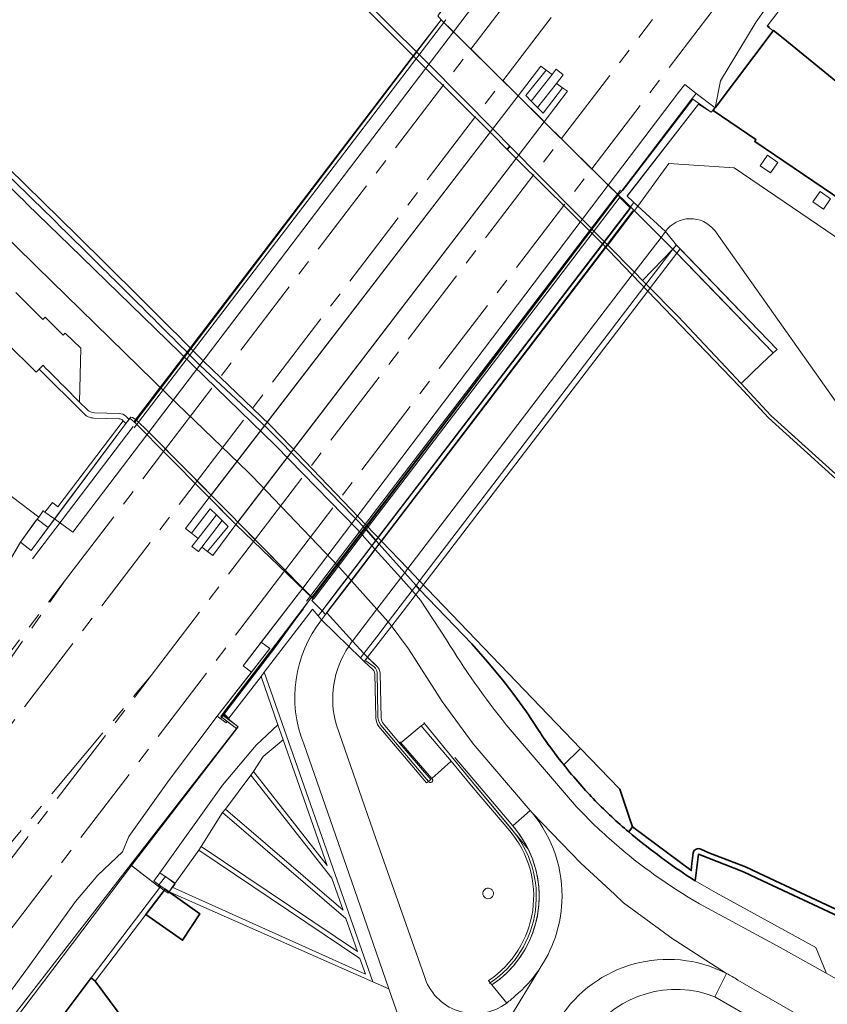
# Model space of a CAD drawing. Extents: x 150256 to 156914, y 461459 to 469481.
# Tile 213 of 256: x 154776 to 154852, y 463409 to 463502. Entities that reach past the tile are written whole.
import ezdxf

# ---------------------------------------------------------------- set-up
doc = ezdxf.new("R2010")
doc.units = 0
doc.header["$LTSCALE"] = 0.75
doc.linetypes.add('AM-AS', pattern=[16, 10, -2, 2, -2])
for name, color, linetype, lineweight in [('B-RO-AM-AS_SPOOR-G', 251, 'AM-AS', 18), ('B-RO-GK-KADEMUUR-G', 251, 'CONTINUOUS', 35), ('B-RO-GK-KADEMUUR-GV', 251, 'CONTINUOUS', 35), ('B-RO-GR-BEPLANTING_CULTUUR_BODEMBEDEKKER-GV', 251, 'CONTINUOUS', 18), ('B-RO-GR-GROENVOORZIENING-GV', 251, 'CONTINUOUS', 18), ('B-RO-GR-HAAG-GV', 251, 'CONTINUOUS', 13), ('B-RO-IE-TERREINAFSCHEIDING_KUNSTMATIG_HEKWERK-G', 251, 'IE-TERREINAFSCHEIDING-KUNSTMATIG', 18), ('B-RO-IE-TERREINAFSCHEIDING_KUNSTMATIG_MUUR-G', 251, 'IE-TERREINAFSCHEIDING-KUNSTMATIG-DICHT', 18), ('B-RO-IE-TERREINAFSCHEIDING_KUNSTMATIG_MUUR-GV', 251, 'CONTINUOUS', 18), ('B-RO-KW-KUNSTWERK-GV', 251, 'CONTINUOUS', 18), ('B-RO-KW-KUNSTWERK_DEK-GV', 6, 'CONTINUOUS', 18), ('B-RO-KW-KUNSTWERK_GELUIDSWERING_SCHERM-G', 251, 'CONTINUOUS', 18), ('B-RO-KW-KUNSTWERK_LANDHOOFD-GV', 251, 'CONTINUOUS', 18), ('B-RO-OG-BEBOUWING-GV', 6, 'CONTINUOUS', 35), ('B-RO-OG-TERREIN_CULTUURSCHEIDING-GV', 251, 'CONTINUOUS', 18), ('B-RO-OG-WATER-GV', 251, 'CONTINUOUS', 18), ('B-RO-VH-VERHARDING_GESLOTEN-GV', 251, 'CONTINUOUS', 18), ('B-RO-VH-VERHARDING_HALFVERHARDING-GV', 251, 'CONTINUOUS', 18), ('B-RO-VH-VERHARDING_OPEN-GV', 251, 'CONTINUOUS', 18), ('B-RO-VH-VERHARDING_SIERBESTRATING-GV', 251, 'CONTINUOUS', 18), ('B-RO-VH-VERHARDING_STRAATBAKSTEEN-GV', 251, 'CONTINUOUS', 18)]:
    doc.layers.add(name, color=color, linetype=linetype, lineweight=lineweight)
doc.linetypes.add('IE-TERREINAFSCHEIDING-KUNSTMATIG', pattern='A,4,[82,NLCS.SHX,S=0.75,R=90,X=0,Y=0],4,-2', length=10)
doc.linetypes.add('IE-TERREINAFSCHEIDING-KUNSTMATIG-DICHT', pattern='A,8,-1,[82,NLCS.SHX,S=0.75,R=90,X=0,Y=0],-1', length=10)

msp = doc.modelspace()

# ---------------------------------------------------------------- linework, layer by layer
at = {"layer": 'B-RO-AM-AS_SPOOR-G'}
for points in [[(154818.778, 463498.972), (154908.779, 463616.918), (154928.131, 463642.427), (154947.209, 463667.774), (155037.182, 463789.038)], [(154821.795, 463495.987), (154935.292, 463644.638), (154982.677, 463707.424), (155039.665, 463783.824)], [(154830.178, 463487.696), (154865.89, 463534.466)], [(154827.311, 463490.531), (154835.875, 463501.748)], [(154789.843, 463461.052), (154818.778, 463498.972)], [(154792.821, 463458.04), (154821.795, 463495.987)], [(154798.322, 463452.565), (154827.311, 463490.531)], [(154801.228, 463449.781), (154830.178, 463487.696)], [(154780.605, 463448.946), (154789.843, 463461.052)], [(154754.897, 463408.369), (154792.821, 463458.04)], [(154788.694, 463439.956), (154798.322, 463452.565)], [(154760.201, 463396.05), (154801.228, 463449.781)], [(154757.128, 463418.281), (154780.605, 463448.946)], [(154758.559, 463417.323), (154780.605, 463448.946)], [(154763.901, 463410.388), (154788.694, 463439.956)], [(154765.256, 463409.261), (154788.694, 463439.956)]]:
    msp.add_lwpolyline(points, dxfattribs=at)
at = {"layer": 'B-RO-GK-KADEMUUR-G'}
for points in [[(154831.815, 463430.25), (154829.096, 463433.064)], [(154833.675, 463426.681), (154832.812, 463429.218), (154831.815, 463430.25)], [(154834.019, 463425.669), (154833.675, 463426.681)]]:
    msp.add_lwpolyline(points, dxfattribs=at)
at = {"layer": 'B-RO-GK-KADEMUUR-GV'}
for points in [[(154822.445, 463489.836), (154821.038, 463491.264), (154814.741, 463497.659), (154801.817, 463510.539), (154799.884, 463512.366), (154790.705, 463521.041), (154789.29, 463522.475), (154788.813, 463521.985), (154790.359, 463520.701), (154799.488, 463512.089), (154801.486, 463510.205), (154814.181, 463497.514), (154820.756, 463490.98), (154822.197, 463489.518)], [(154835.288, 463476.82), (154834.948, 463477.165), (154834.182, 463477.942), (154831.674, 463480.483), (154822.445, 463489.836), (154822.197, 463489.518), (154823.232, 463488.467), (154830.333, 463481.455), (154831.029, 463480.764), (154835.445, 463476.162), (154844.05, 463467.194), (154846.827, 463464.237), (154855.809, 463456.059), (154858.504, 463456.475), (154858.944, 463456.601), (154858.665, 463456.925), (154855.77, 463456.556), (154847.049, 463464.454), (154844.233, 463467.452), (154842.293, 463469.517), (154838.301, 463473.767)]]:
    msp.add_lwpolyline(points, close=True, dxfattribs=at)
for points in [[(154766.096, 463495.88, -0.003531), (154781.596, 463480.814)], [(154783.912, 463479.235, 0.003798), (154766.447, 463496.249)], [(154781.596, 463480.814, -0.002697), (154793.294, 463469.157)], [(154793.64, 463469.532, 0.00211), (154783.912, 463479.235)], [(154825.329, 463434.533, 0.011519), (154826.334, 463433.092)], [(154826.334, 463433.092, 0.012631), (154827.4, 463431.695)], [(154827.529, 463431.534, 0.011414), (154829.048, 463429.719)], [(154829.048, 463429.719, 0.013571), (154830.496, 463428.142)], [(154830.496, 463428.142, 0.013976), (154832.049, 463426.618)], [(154832.049, 463426.618, 0.013931), (154833.649, 463425.206)], [(154833.649, 463425.206, 0.013393), (154836.354, 463423.062)], [(154840.453, 463423.578, 0.46703), (154839.71, 463423.229)], [(154836.354, 463423.062, 0.013907), (154839.17, 463421.065)]]:
    msp.add_lwpolyline(points, format="xyb", dxfattribs=at)
for points in [[(154793.294, 463469.157), (154799.589, 463463.279), (154800.786, 463462.05), (154802.04, 463460.762), (154808.925, 463453.688), (154809.832, 463452.664), (154810.155, 463452.303), (154812.558, 463449.617), (154813.621, 463448.429), (154813.959, 463448.051), (154818.88, 463442.919), (154820.366, 463441.23), (154821.794, 463439.493), (154822.728, 463438.276), (154824.013, 463436.502), (154824.625, 463435.613), (154825.216, 463434.71), (154825.329, 463434.533)], [(154829.096, 463433.064), (154813.958, 463448.872), (154812.862, 463450.017), (154810.385, 463452.604), (154801.034, 463462.369), (154799.834, 463463.601), (154793.64, 463469.532)], [(154833.649, 463425.206), (154834.019, 463425.669), (154833.675, 463426.681), (154832.812, 463429.218), (154831.815, 463430.25), (154829.096, 463433.064), (154829.04, 463433.009), (154827.529, 463431.534)], [(154827.529, 463431.534), (154829.04, 463433.009), (154829.096, 463433.064)], [(154827.4, 463431.695), (154827.464, 463431.615), (154827.529, 463431.534)], [(154839.71, 463423.229), (154839.609, 463422.228), (154839.577, 463421.909), (154839.541, 463421.556), (154839.506, 463421.582), (154834.019, 463425.669), (154833.649, 463425.206)], [(154858.581, 463415.389), (154846.452, 463421.055), (154844.653, 463421.913), (154841.209, 463423.228), (154840.453, 463423.578)], [(154839.17, 463421.065), (154839.367, 463420.936), (154839.9, 463420.586), (154840.213, 463423.097), (154844.448, 463421.44), (154846.247, 463420.582), (154858.219, 463414.989), (154858.581, 463415.389)]]:
    msp.add_lwpolyline(points, dxfattribs=at)
at = {"layer": 'B-RO-GR-BEPLANTING_CULTUUR_BODEMBEDEKKER-GV'}
msp.add_lwpolyline([(154793.383, 463423.812), (154795.407, 463427.03), (154795.694, 463427.352), (154798.062, 463430.55), (154798.309, 463430.908), (154799.236, 463432.295), (154801.102, 463433.888), (154800.616, 463435.277), (154798.558, 463433.364), (154795.411, 463429.611), (154789.505, 463421.343), (154790.941, 463420.357), (154793.187, 463423.475)], close=True, dxfattribs=at)
at = {"layer": 'B-RO-GR-GROENVOORZIENING-GV'}
msp.add_lwpolyline([(154858.747, 463519.025), (154849.446, 463506.903), (154845.65, 463501.535), (154842.281, 463495.986), (154841.776, 463493.448), (154841.787, 463493.439), (154847.248, 463500.688), (154846.872, 463500.989), (154846.7, 463501.127), (154860.299, 463519.025)], dxfattribs=at)
for points in [[(154846.026, 463487.983), (154847.009, 463487.296), (154847.693, 463488.282), (154846.707, 463488.966)], [(154851, 463484.575), (154851.983, 463483.888), (154852.667, 463484.874), (154851.681, 463485.558)], [(154786.743, 463422.096), (154789.489, 463419.954), (154789.591, 463420.089), (154788.936, 463420.574), (154789.505, 463421.343), (154795.411, 463429.611), (154798.558, 463433.364), (154800.616, 463435.277), (154799.035, 463439.849), (154795.996, 463435.914), (154795.476, 463436.397), (154795.403, 463436.302), (154795.401, 463436.299), (154795.236, 463436.081), (154795.839, 463435.621), (154796.717, 463434.952)], [(154764.18, 463393.01), (154786.734, 463422.084), (154786.743, 463422.096), (154796.717, 463434.952), (154795.839, 463435.621), (154795.741, 463435.495), (154794.913, 463436.115), (154790.397, 463430.135), (154786.594, 463424.778), (154785.996, 463423.324), (154783.669, 463421.112), (154781.573, 463418.639), (154777.228, 463412.621), (154772.392, 463406.062), (154768.203, 463399.831), (154764.607, 463395.503), (154763.539, 463393.5)]]:
    msp.add_lwpolyline(points, close=True, dxfattribs=at)
for points in [[(154820.908, 463419.494, 1.000808), (154819.924, 463419.317)], [(154819.924, 463419.317, 1.000808), (154820.908, 463419.494)]]:
    msp.add_lwpolyline(points, format="xyb", dxfattribs=at)
at = {"layer": 'B-RO-GR-HAAG-GV'}
msp.add_lwpolyline([(154795.476, 463436.397), (154795.403, 463436.302), (154795.401, 463436.299), (154795.236, 463436.081), (154796.717, 463434.952), (154786.743, 463422.096), (154789.489, 463419.954), (154789.591, 463420.089), (154788.936, 463420.574), (154789.505, 463421.343), (154795.411, 463429.611), (154798.558, 463433.364), (154800.616, 463435.277), (154799.035, 463439.849), (154795.996, 463435.914)], close=True, dxfattribs=at)
at = {"layer": 'B-RO-IE-TERREINAFSCHEIDING_KUNSTMATIG_HEKWERK-G'}
for points in [[(154787.087, 463463.285), (154805.497, 463487.402), (154816.445, 463501.734)], [(154833.063, 463485.603), (154839.698, 463494.245), (154841.4, 463493.021)], [(154803.299, 463446.961), (154808.357, 463453.587), (154813.777, 463460.641), (154822.908, 463472.58), (154832.888, 463485.678)], [(154834.039, 463483.743), (154805.179, 463445.856)], [(154777.495, 463450.926), (154786.983, 463463.394)], [(154776.363, 463452.508), (154777.866, 463454.591)], [(154776.363, 463452.508), (154775.109, 463450.337), (154753.507, 463422), (154743.47, 463408.834)], [(154796.717, 463434.952), (154796.844, 463435.121), (154795.371, 463436.234), (154800.416, 463442.888), (154803.447, 463446.836)], [(154803.014, 463446.224), (154795.41, 463436.292), (154796.863, 463435.1), (154786.84, 463422.02)], [(154809.686, 463440.744), (154808.891, 463441.331)], [(154810.025, 463436.238), (154809.97, 463440.235)], [(154786.734, 463422.084), (154796.717, 463434.952)], [(154814.795, 463429.967), (154810.309, 463435.253)], [(154814.406, 463435.425), (154814.344, 463435.5)], [(154819.218, 463429.539), (154814.406, 463435.425)], [(154812.105, 463433.695), (154812.196, 463433.59)], [(154812.196, 463433.59), (154815.103, 463430.234)], [(154814.828, 463429.928), (154814.795, 463429.967)], [(154815.103, 463430.234), (154815.145, 463430.186)], [(154819.26, 463429.521), (154822.573, 463425.524)], [(154786.84, 463422.02), (154695.179, 463300.82)], [(154764.18, 463393.01), (154786.734, 463422.084)], [(154786.84, 463422.02), (154789.489, 463419.954)], [(154789.489, 463419.954), (154789.499, 463419.947)], [(154820.547, 463410.923), (154820.62, 463410.972)]]:
    msp.add_lwpolyline(points, dxfattribs=at)
for points in [[(154809.97, 463440.235, 0.192802), (154809.686, 463440.744)], [(154810.025, 463436.238, 0.186788), (154810.309, 463435.253)], [(154814.828, 463429.928, 1.059221), (154815.145, 463430.186)], [(154820.62, 463410.972, 0.449088), (154822.573, 463425.524)]]:
    msp.add_lwpolyline(points, format="xyb", dxfattribs=at)
at = {"layer": 'B-RO-IE-TERREINAFSCHEIDING_KUNSTMATIG_MUUR-G'}
for points in [[(154824.191, 463513.098), (154822.768, 463511.217), (154822.209, 463510.478), (154822.099, 463510.557), (154822.036, 463510.474), (154821.951, 463510.362), (154821.421, 463509.666), (154815.848, 463502.338), (154815.672, 463502.107), (154815.983, 463501.736)], [(154823.596, 463509.104), (154817.137, 463500.595)], [(154787.153, 463463.772), (154815.983, 463501.736)], [(154817.137, 463500.595), (154788.283, 463462.635)], [(154846.739, 463501.178), (154846.907, 463501.041)], [(154825.389, 463497.358), (154823.239, 463494.56)], [(154825.389, 463497.358), (154825.865, 463497)], [(154825.694, 463492.131), (154827.887, 463494.991)], [(154827.887, 463494.991), (154827.421, 463495.327)], [(154838.448, 463495.017), (154831.728, 463486.162)], [(154794.156, 463456.722), (154823.239, 463494.56)], [(154823.481, 463494.32), (154823.239, 463494.56)], [(154823.481, 463494.32), (154824.15, 463493.658), (154824.755, 463493.06), (154825.192, 463492.627)], [(154841.787, 463493.439), (154840.011, 463494.793), (154839.637, 463494.302), (154839.513, 463494.156), (154832.915, 463485.493), (154832.668, 463485.233), (154832.827, 463484.999), (154833.833, 463483.979)], [(154841.4, 463493.021), (154840.222, 463493.791), (154833.496, 463485.108), (154834.5, 463484.175), (154834.187, 463483.772)], [(154825.694, 463492.131), (154796.661, 463454.157)], [(154825.192, 463492.627), (154825.694, 463492.131)], [(154802.954, 463448.185), (154831.728, 463486.162)], [(154832.668, 463485.233), (154803.88, 463447.239), (154803.793, 463447.322)], [(154833.833, 463483.979), (154804.776, 463446.042), (154803.821, 463447.012)], [(154778.502, 463469.171), (154778.137, 463468.815), (154782.297, 463464.657)], [(154778.502, 463469.171), (154778.741, 463468.912), (154779.032, 463468.63), (154779.341, 463468.323), (154779.617, 463468.039), (154779.886, 463467.772), (154780.18, 463467.471), (154780.477, 463467.184), (154780.761, 463466.897), (154781.075, 463466.574), (154781.336, 463466.305), (154781.628, 463466.021), (154781.935, 463465.713), (154782.641, 463465.006)], [(154783.338, 463464.705), (154785.663, 463464.627)], [(154786.305, 463464.379), (154786.588, 463464.092), (154786.601, 463464.079)], [(154776.363, 463452.508), (154777.37, 463451.707), (154786.68, 463464.184)], [(154783.287, 463464.197), (154785.671, 463464.135)], [(154785.976, 463463.991), (154786.043, 463463.936), (154786.284, 463463.693), (154786.3, 463463.677)], [(154786.68, 463464.184), (154787.153, 463463.772)], [(154781.295, 463453.437), (154788.283, 463462.635)], [(154794.479, 463451.253), (154796.661, 463454.157), (154794.156, 463456.722), (154791.924, 463453.79)], [(154791.924, 463453.79), (154792.469, 463453.368)], [(154794.479, 463451.253), (154793.993, 463451.63)], [(154802.954, 463448.185), (154797.352, 463440.839)], [(154803.793, 463447.322), (154800.424, 463442.687), (154795.196, 463435.846)], [(154803.821, 463447.012), (154804.776, 463446.042), (154805.1, 463445.677)], [(154799.847, 463442.481), (154794.913, 463436.115)], [(154808.723, 463442.016), (154808.401, 463441.59), (154808.746, 463441.263)], [(154820.366, 463441.23), (154818.88, 463442.919)], [(154809.986, 463440.756), (154809.051, 463441.652), (154808.746, 463441.263), (154809.573, 463440.479)], [(154821.794, 463439.493), (154820.366, 463441.23)], [(154799.314, 463440.246), (154809.551, 463411.061), (154790.382, 463419.568)], [(154799.035, 463439.849), (154799.314, 463440.246)], [(154810.33, 463435.93), (154810.231, 463440.175)], [(154800.616, 463435.277), (154799.035, 463439.849)], [(154809.734, 463440.135), (154809.838, 463435.956)], [(154822.728, 463438.276), (154821.794, 463439.493)], [(154824.013, 463436.502), (154822.728, 463438.276)], [(154824.625, 463435.613), (154824.013, 463436.502)], [(154825.216, 463434.71), (154824.625, 463435.613)], [(154801.102, 463433.888), (154800.616, 463435.277)], [(154810.117, 463435.119), (154814.619, 463429.816), (154814.795, 463429.967)], [(154812.111, 463433.518), (154810.563, 463435.375)], [(154816.922, 463431.854), (154814.114, 463435.182)], [(154825.216, 463434.71), (154825.329, 463434.533)], [(154798.309, 463430.908), (154805.266, 463422.047), (154801.102, 463433.888)], [(154812.111, 463433.518), (154815.007, 463430.149)], [(154822.45, 463425.301), (154819.018, 463429.349), (154816.922, 463431.854)], [(154822.734, 463425.765), (154819.414, 463429.692), (154817.294, 463432.179), (154817.276, 463432.199)], [(154798.309, 463430.908), (154798.062, 463430.55)], [(154795.694, 463427.352), (154806.75, 463417.819), (154805.682, 463420.848), (154798.062, 463430.55)], [(154815.007, 463430.149), (154814.795, 463429.967)], [(154795.694, 463427.352), (154795.407, 463427.03)], [(154793.383, 463423.812), (154808.109, 463413.929), (154807.012, 463417.048), (154795.407, 463427.03)], [(154790.668, 463419.978), (154808.856, 463411.792), (154808.33, 463413.279), (154793.187, 463423.475)], [(154793.383, 463423.812), (154793.187, 463423.475)], [(154789.489, 463419.954), (154783.048, 463411.439)], [(154789.591, 463420.089), (154789.489, 463419.954)], [(154790.016, 463419.812), (154789.591, 463420.089)], [(154790.382, 463419.568), (154790.668, 463419.978)], [(154783.423, 463411.132), (154788.184, 463417.413)], [(154820.62, 463410.972), (154820.457, 463411.2)], [(154820.62, 463410.972), (154820.761, 463410.775)]]:
    msp.add_lwpolyline(points, dxfattribs=at)
msp.add_lwpolyline([(154838.098, 463479.828), (154847.24, 463470.336), (154847.615, 463470.668), (154838.145, 463480.505), (154837.804, 463480.118)], close=True, dxfattribs=at)
for points in [[(154782.297, 463464.657, 0.2), (154783.287, 463464.197)], [(154782.641, 463465.006, 0.204771), (154783.338, 463464.705)], [(154786.305, 463464.379, 0.184019), (154785.663, 463464.627)], [(154785.976, 463463.991, 0.250598), (154785.671, 463464.135)], [(154809.734, 463440.135, 0.195485), (154809.573, 463440.479)], [(154810.231, 463440.175, 0.194092), (154809.986, 463440.756)], [(154809.838, 463435.956, 0.137634), (154810.117, 463435.119)], [(154810.33, 463435.93, 0.146586), (154810.563, 463435.375)], [(154825.329, 463434.533, 0.011519), (154826.334, 463433.092)], [(154826.334, 463433.092, 0.012631), (154827.4, 463431.695)], [(154827.4, 463431.695, 0.012142), (154829.048, 463429.719)], [(154829.048, 463429.719, 0.013571), (154830.496, 463428.142)], [(154830.496, 463428.142, 0.013976), (154832.049, 463426.618)], [(154832.049, 463426.618, 0.013931), (154833.649, 463425.206)], [(154820.761, 463410.775, 0.45156), (154822.734, 463425.765)], [(154820.457, 463411.2, 0.447845), (154822.45, 463425.301)]]:
    msp.add_lwpolyline(points, format="xyb", dxfattribs=at)
at = {"layer": 'B-RO-IE-TERREINAFSCHEIDING_KUNSTMATIG_MUUR-GV'}
for points in [[(154832.915, 463485.493), (154832.668, 463485.233), (154833.19, 463484.737), (154833.831, 463484.096), (154834.141, 463484.509), (154834.094, 463484.553), (154833.496, 463485.108), (154833.52, 463485.139), (154840.222, 463493.791), (154841.4, 463493.021), (154841.702, 463493.339), (154841.776, 463493.448), (154840.011, 463494.793), (154839.637, 463494.302), (154839.631, 463494.295), (154839.513, 463494.156), (154833.029, 463485.642)], [(154847.24, 463470.336), (154847.615, 463470.668), (154844.275, 463474.137), (154838.482, 463480.155), (154838.181, 463479.742), (154841.182, 463476.626)]]:
    msp.add_lwpolyline(points, close=True, dxfattribs=at)
for points in [[(154782.641, 463465.006), (154781.935, 463465.713), (154781.628, 463466.021), (154781.336, 463466.305), (154781.075, 463466.574), (154780.761, 463466.897), (154780.477, 463467.184), (154780.18, 463467.471), (154779.886, 463467.772), (154779.617, 463468.039), (154779.341, 463468.323), (154779.032, 463468.63), (154778.741, 463468.912), (154778.502, 463469.171), (154778.137, 463468.815), (154782.297, 463464.657)], [(154785.663, 463464.627), (154783.338, 463464.705)], [(154786.043, 463463.936), (154786.3, 463463.677), (154786.601, 463464.079), (154786.305, 463464.379)], [(154783.287, 463464.197), (154785.671, 463464.135)], [(154785.976, 463463.991), (154786.043, 463463.936)], [(154810.083, 463440.639), (154809.986, 463440.756), (154809.049, 463441.654), (154808.746, 463441.263), (154809.573, 463440.479)], [(154810.33, 463435.93), (154810.231, 463440.175)], [(154809.734, 463440.135), (154809.838, 463435.956)], [(154810.117, 463435.119), (154814.619, 463429.816), (154814.795, 463429.967), (154815.007, 463430.149), (154812.111, 463433.518)], [(154812.111, 463433.518), (154810.563, 463435.375)], [(154824.191, 463423.572), (154819.26, 463429.521), (154819.218, 463429.539), (154814.406, 463435.424), (154814.114, 463435.182), (154816.922, 463431.854), (154819.018, 463429.349), (154822.45, 463425.301)], [(154820.457, 463411.2), (154820.62, 463410.972), (154820.761, 463410.775)]]:
    msp.add_lwpolyline(points, dxfattribs=at)
for points in [[(154782.297, 463464.657, 0.2), (154783.287, 463464.197)], [(154783.338, 463464.705, -0.204771), (154782.641, 463465.006)], [(154786.305, 463464.379, 0.184019), (154785.663, 463464.627)], [(154785.671, 463464.135, -0.250598), (154785.976, 463463.991)], [(154809.573, 463440.479, -0.195485), (154809.734, 463440.135)], [(154810.231, 463440.175, 0.146745), (154810.083, 463440.639)], [(154809.838, 463435.956, 0.137634), (154810.117, 463435.119)], [(154810.563, 463435.375, -0.146586), (154810.33, 463435.93)], [(154822.45, 463425.301, -0.447845), (154820.457, 463411.2)], [(154820.761, 463410.775, 0.374912), (154824.191, 463423.572)]]:
    msp.add_lwpolyline(points, format="xyb", dxfattribs=at)
at = {"layer": 'B-RO-KW-KUNSTWERK-GV'}
for points in [[(154792.503, 463470.998), (154790.627, 463468.534), (154789.562, 463467.137), (154788.499, 463465.742), (154787.06, 463463.853), (154787.153, 463463.772), (154796.661, 463454.157), (154803.977, 463447.146), (154809.067, 463453.851), (154830.215, 463481.584), (154832.86, 463485.043), (154825.408, 463492.413), (154823.481, 463494.32), (154815.983, 463501.736), (154813.367, 463498.322)], [(154805.222, 463445.836), (154805.1, 463445.677), (154804.776, 463446.042), (154804.408, 463445.56), (154804.726, 463445.175), (154807.282, 463442.681), (154808.401, 463441.59), (154808.746, 463441.263), (154809.049, 463441.654), (154808.723, 463442.016), (154807.649, 463443.188)]]:
    msp.add_lwpolyline(points, close=True, dxfattribs=at)
at = {"layer": 'B-RO-KW-KUNSTWERK_DEK-GV'}
msp.add_lwpolyline([(154838.145, 463480.505), (154837.105, 463481.77), (154834.5, 463484.175), (154834.141, 463484.509), (154833.831, 463484.096), (154833.812, 463484.071), (154809.978, 463452.855), (154809.685, 463452.471), (154808.09, 463450.382), (154805.99, 463447.632), (154804.776, 463446.042), (154804.408, 463445.56), (154804.726, 463445.175), (154807.282, 463442.681), (154808.401, 463441.59), (154808.746, 463441.263), (154809.049, 463441.654), (154810.269, 463443.224), (154812.404, 463446.017), (154814.25, 463448.433), (154835.445, 463476.162), (154835.717, 463476.519), (154838.181, 463479.742), (154838.482, 463480.155)], close=True, dxfattribs=at)
at = {"layer": 'B-RO-KW-KUNSTWERK_GELUIDSWERING_SCHERM-G'}
msp.add_lwpolyline([(154847.248, 463500.688), (154846.7, 463501.127), (154860.299, 463519.025), (154875.143, 463538.509), (154885.482, 463552.314), (154934.228, 463616.482), (154950.799, 463638.423), (154968.964, 463662.778), (154976.497, 463673.203), (154985.779, 463685.288), (154992.889, 463694.212), (155014.437, 463722.306)], dxfattribs=at)
at = {"layer": 'B-RO-KW-KUNSTWERK_LANDHOOFD-GV'}
msp.add_lwpolyline([(154838.145, 463480.505), (154837.105, 463481.77), (154834.5, 463484.175), (154834.141, 463484.509), (154833.831, 463484.096), (154834.173, 463483.753), (154836.693, 463481.23), (154837.804, 463480.118), (154838.098, 463479.828), (154838.181, 463479.742), (154838.482, 463480.155)], close=True, dxfattribs=at)
at = {"layer": 'B-RO-OG-BEBOUWING-GV'}
msp.add_lwpolyline([(154856.743, 463493.026), (154848.185, 463500), (154847.285, 463500.733), (154847.248, 463500.688), (154841.787, 463493.439), (154841.776, 463493.448), (154841.702, 463493.339), (154841.593, 463493.177), (154845.632, 463490.448), (154845.514, 463490.275), (154860.244, 463480.288)], dxfattribs=at)
for points in [[(154788.184, 463417.413), (154791.641, 463414.989), (154793.281, 463417.471), (154790.016, 463419.812)], [(154778.99, 463406.053), (154703.451, 463305.797), (154703.86, 463305.524), (154715.256, 463296.944), (154715.435, 463296.802), (154729.385, 463307.278), (154745.685, 463312.326), (154754.235, 463328.987), (154769.056, 463340.712), (154766.485, 463343.952), (154776.63, 463351.972), (154774.048, 463354.998), (154797.457, 463386.039), (154793.307, 463389.13), (154794.384, 463390.535), (154795.178, 463391.572), (154796.556, 463393.391), (154783.423, 463411.132), (154783.048, 463411.439)]]:
    msp.add_lwpolyline(points, close=True, dxfattribs=at)
at = {"layer": 'B-RO-OG-TERREIN_CULTUURSCHEIDING-GV'}
for points in [[(154798.062, 463430.55), (154805.682, 463420.848), (154806.75, 463417.819), (154795.694, 463427.352), (154795.407, 463427.03), (154807.012, 463417.048), (154808.109, 463413.929), (154793.383, 463423.812), (154793.187, 463423.475), (154808.33, 463413.279), (154808.856, 463411.792), (154790.668, 463419.978), (154790.382, 463419.568), (154809.551, 463411.061), (154799.314, 463440.246), (154799.035, 463439.849), (154800.616, 463435.277), (154801.102, 463433.888), (154805.266, 463422.047), (154798.309, 463430.908)], [(154801.102, 463433.888), (154799.236, 463432.295), (154798.309, 463430.908), (154805.266, 463422.047)], [(154795.694, 463427.352), (154806.75, 463417.819), (154805.682, 463420.848), (154798.062, 463430.55)], [(154795.407, 463427.03), (154793.383, 463423.812), (154808.109, 463413.929), (154807.012, 463417.048)], [(154790.941, 463420.357), (154790.668, 463419.978), (154808.856, 463411.792), (154808.33, 463413.279), (154793.187, 463423.475)]]:
    msp.add_lwpolyline(points, close=True, dxfattribs=at)
msp.add_lwpolyline([(154841.763, 463409.673, 0.339316), (154829.986, 463406.235)], format="xyb", dxfattribs=at)
msp.add_lwpolyline([(154843.104, 463399.757), (154845.022, 463405.614), (154845.093, 463407.056), (154844.57, 463408.018), (154841.763, 463409.673)], dxfattribs=at)
at = {"layer": 'B-RO-OG-WATER-GV'}
for points in [[(154855.809, 463456.059), (154846.827, 463464.237), (154844.05, 463467.194), (154835.445, 463476.162), (154831.029, 463480.764), (154830.333, 463481.455), (154823.232, 463488.467), (154822.197, 463489.518), (154820.756, 463490.98), (154814.181, 463497.514), (154801.486, 463510.205)], [(154793.64, 463469.532), (154799.834, 463463.601), (154801.034, 463462.369), (154810.385, 463452.604), (154812.862, 463450.017), (154813.958, 463448.872)], [(154813.958, 463448.872), (154829.096, 463433.064), (154831.815, 463430.25), (154832.812, 463429.218), (154833.675, 463426.681), (154834.019, 463425.669), (154839.506, 463421.582), (154839.541, 463421.556), (154839.577, 463421.909), (154839.609, 463422.228), (154839.71, 463423.229)], [(154840.453, 463423.578), (154841.209, 463423.228), (154844.653, 463421.913), (154846.452, 463421.055), (154858.581, 463415.389)]]:
    msp.add_lwpolyline(points, dxfattribs=at)
for points in [[(154766.447, 463496.249, -0.003798), (154783.912, 463479.235)], [(154783.912, 463479.235, -0.00211), (154793.64, 463469.532)], [(154839.71, 463423.229, -0.46703), (154840.453, 463423.578)]]:
    msp.add_lwpolyline(points, format="xyb", dxfattribs=at)
at = {"layer": 'B-RO-VH-VERHARDING_GESLOTEN-GV'}
for points in [[(154815.702, 463502.146), (154815.672, 463502.107), (154815.983, 463501.736), (154816.12, 463501.601), (154816.998, 463500.732), (154817.137, 463500.595), (154823.596, 463509.104), (154821.951, 463510.362), (154821.84, 463510.217), (154821.524, 463509.801), (154816.224, 463502.833), (154816.009, 463502.55), (154815.848, 463502.338)], [(154817.137, 463500.595), (154815.983, 463501.736), (154787.227, 463464.072), (154788.474, 463462.886)], [(154824.659, 463493.155), (154825.524, 463492.299), (154825.694, 463492.131), (154827.887, 463494.991), (154827.421, 463495.327), (154825.609, 463492.932), (154825.075, 463493.47), (154824.475, 463494.073), (154823.948, 463494.603), (154825.865, 463497), (154825.389, 463497.358), (154823.239, 463494.56), (154823.481, 463494.32)], [(154826.43, 463496.576), (154824.475, 463494.073), (154825.075, 463493.47), (154826.848, 463495.739), (154827.479, 463496.547), (154826.813, 463497.067)], [(154840.011, 463494.793), (154838.942, 463495.636), (154838.448, 463495.017), (154831.728, 463486.162), (154832.668, 463485.233), (154832.915, 463485.493), (154833.029, 463485.642), (154839.513, 463494.156), (154839.631, 463494.295), (154839.637, 463494.302)], [(154825.694, 463492.131), (154825.524, 463492.299), (154823.239, 463494.56), (154794.326, 463456.944), (154794.156, 463456.722), (154796.661, 463454.157), (154796.84, 463454.392)], [(154802.954, 463448.185), (154803.799, 463447.331), (154832.668, 463485.233), (154831.728, 463486.162)], [(154779.566, 463454.7), (154781.295, 463453.437), (154788.283, 463462.635), (154788.477, 463462.883), (154788.474, 463462.886), (154787.227, 463464.072), (154786.939, 463464.262), (154786.756, 463464.286), (154786.631, 463464.119), (154786.601, 463464.079), (154786.3, 463463.677), (154780.229, 463455.584)], [(154794.156, 463456.722), (154791.924, 463453.79), (154792.469, 463453.368), (154794.254, 463455.66), (154794.833, 463455.085), (154795.376, 463454.546), (154795.933, 463453.992), (154793.993, 463451.63), (154794.479, 463451.253), (154796.661, 463454.157)], [(154793.453, 463452.049), (154795.376, 463454.546), (154794.833, 463455.085), (154793.121, 463452.863), (154792.525, 463452.09), (154793.127, 463451.626)], [(154777.946, 463454.668), (154776.363, 463452.508), (154777.37, 463451.707), (154778.971, 463453.889)], [(154795.839, 463435.621), (154795.236, 463436.081), (154795.401, 463436.299), (154795.403, 463436.302), (154795.476, 463436.397), (154798.303, 463440.113), (154802.99, 463446.262), (154803.56, 463447.01), (154803.799, 463447.331), (154802.954, 463448.185), (154799.056, 463443.074), (154799.847, 463442.481), (154798.12, 463440.253), (154794.913, 463436.115), (154795.741, 463435.495)], [(154799.056, 463443.074), (154797.352, 463440.839), (154798.12, 463440.253), (154799.847, 463442.481)]]:
    msp.add_lwpolyline(points, close=True, dxfattribs=at)
at = {"layer": 'B-RO-VH-VERHARDING_HALFVERHARDING-GV'}
for points in [[(154823.596, 463509.104), (154817.137, 463500.595), (154823.239, 463494.56), (154825.389, 463497.358), (154825.865, 463497), (154826.43, 463496.576), (154826.813, 463497.067), (154827.479, 463496.547), (154826.848, 463495.739), (154827.421, 463495.327), (154827.887, 463494.991), (154825.694, 463492.131), (154831.728, 463486.162), (154838.448, 463495.017), (154838.942, 463495.636), (154840.011, 463494.793), (154841.776, 463493.448), (154842.281, 463495.986), (154845.65, 463501.535), (154849.446, 463506.903)], [(154772.392, 463406.062), (154777.228, 463412.621), (154781.573, 463418.639), (154783.669, 463421.112), (154785.996, 463423.324), (154786.594, 463424.778), (154790.397, 463430.135), (154794.913, 463436.115), (154798.12, 463440.253), (154797.352, 463440.839), (154799.056, 463443.074), (154802.954, 463448.185), (154795.71, 463455.539), (154788.477, 463462.883), (154788.283, 463462.635), (154781.295, 463453.437), (154779.566, 463454.7), (154778.971, 463453.889), (154777.37, 463451.707), (154776.363, 463452.508), (154775.212, 463450.515)]]:
    msp.add_lwpolyline(points, dxfattribs=at)
for points in [[(154788.474, 463462.886), (154794.326, 463456.944), (154823.239, 463494.56), (154817.137, 463500.595)], [(154825.865, 463497), (154823.948, 463494.603), (154824.475, 463494.073), (154826.43, 463496.576)], [(154827.421, 463495.327), (154826.848, 463495.739), (154825.075, 463493.47), (154825.609, 463492.932)], [(154802.954, 463448.185), (154831.728, 463486.162), (154825.694, 463492.131), (154796.84, 463454.392)], [(154793.453, 463452.049), (154793.127, 463451.626), (154792.525, 463452.09), (154793.121, 463452.863), (154792.469, 463453.368), (154791.924, 463453.79), (154794.156, 463456.722), (154796.661, 463454.157), (154794.479, 463451.253), (154793.993, 463451.63)], [(154793.121, 463452.863), (154794.833, 463455.085), (154794.254, 463455.66), (154792.469, 463453.368)], [(154793.453, 463452.049), (154793.993, 463451.63), (154795.933, 463453.992), (154795.376, 463454.546)]]:
    msp.add_lwpolyline(points, close=True, dxfattribs=at)
at = {"layer": 'B-RO-VH-VERHARDING_OPEN-GV'}
for points in [[(154777.946, 463454.668), (154778.971, 463453.889), (154779.566, 463454.7), (154778.682, 463455.33), (154778.517, 463455.447), (154778.1, 463454.877)], [(154816.922, 463431.854), (154814.114, 463435.182), (154812.197, 463433.589), (154815.103, 463430.234)], [(154790.028, 463420.99), (154789.339, 463420.112), (154789.878, 463419.705), (154790.289, 463419.428), (154790.653, 463419.923), (154790.81, 463420.137), (154790.943, 463420.318)]]:
    msp.add_lwpolyline(points, close=True, dxfattribs=at)
at = {"layer": 'B-RO-VH-VERHARDING_SIERBESTRATING-GV'}
for points in [[(154834.948, 463477.165), (154835.288, 463476.82), (154838.301, 463473.767), (154842.293, 463469.517), (154844.233, 463467.452), (154846.169, 463469.308), (154847.24, 463470.336), (154841.182, 463476.626), (154838.181, 463479.742), (154838.098, 463479.828), (154837.804, 463480.118)], [(154855.599, 463409.981), (154855.654, 463410.077), (154855.799, 463410.33), (154855.234, 463410.754), (154854.926, 463412.252), (154855.918, 463413.507), (154856.519, 463413.111), (154858.219, 463414.989), (154846.247, 463420.582), (154844.448, 463421.44), (154840.213, 463423.097), (154839.9, 463420.586), (154841.883, 463419.45), (154851.269, 463414.307), (154852.209, 463412.014), (154852.258, 463411.895)]]:
    msp.add_lwpolyline(points, close=True, dxfattribs=at)
for points in [[(154782.297, 463464.657), (154778.137, 463468.815), (154777.841, 463468.512), (154775.01, 463471.349), (154768.533, 463477.838)], [(154768.167, 463462.401), (154778.1, 463454.877), (154778.517, 463455.447), (154778.682, 463455.33), (154779.377, 463456.234), (154779.896, 463455.839), (154786.043, 463463.936), (154785.976, 463463.991)], [(154785.671, 463464.135), (154783.287, 463464.197)]]:
    msp.add_lwpolyline(points, dxfattribs=at)
for points in [[(154783.287, 463464.197, -0.2), (154782.297, 463464.657)], [(154785.976, 463463.991, 0.250598), (154785.671, 463464.135)]]:
    msp.add_lwpolyline(points, format="xyb", dxfattribs=at)
at = {"layer": 'B-RO-VH-VERHARDING_STRAATBAKSTEEN-GV'}
for points in [[(154801.817, 463510.539), (154814.741, 463497.659), (154821.038, 463491.264), (154822.445, 463489.836), (154831.674, 463480.483), (154834.182, 463477.942), (154834.948, 463477.165), (154837.804, 463480.118), (154836.693, 463481.23), (154834.173, 463483.753), (154833.831, 463484.096), (154833.19, 463484.737), (154832.668, 463485.233), (154831.728, 463486.162), (154825.694, 463492.131), (154825.524, 463492.299), (154824.659, 463493.155), (154823.481, 463494.32), (154823.239, 463494.56), (154817.137, 463500.595), (154816.998, 463500.732), (154816.12, 463501.601), (154815.983, 463501.736), (154815.672, 463502.107)], [(154860.244, 463480.288), (154845.514, 463490.275), (154845.632, 463490.448), (154841.593, 463493.177), (154841.702, 463493.339), (154841.4, 463493.021), (154840.222, 463493.791), (154833.52, 463485.139), (154833.496, 463485.108), (154834.094, 463484.553), (154834.141, 463484.509), (154834.5, 463484.175), (154837.435, 463488.176), (154843.58, 463487.774), (154858.484, 463477.646)], [(154860.914, 463470.088), (154861.206, 463470.366), (154858.484, 463477.646), (154843.58, 463487.774), (154837.435, 463488.176), (154834.5, 463484.175), (154837.105, 463481.77)], [(154816.495, 463443.3), (154814.046, 463447.053), (154813.251, 463447.945), (154812.189, 463449.135), (154809.79, 463451.824), (154808.058, 463453.765), (154800.412, 463461.571), (154800.346, 463461.639), (154793.69, 463468.112), (154781.028, 463480.448), (154777.003, 463484.369)], [(154777.003, 463484.369), (154781.028, 463480.448), (154793.69, 463468.112), (154800.346, 463461.639), (154800.412, 463461.571), (154808.058, 463453.765), (154809.79, 463451.824), (154812.189, 463449.135), (154813.251, 463447.945), (154814.046, 463447.053), (154816.495, 463443.3)], [(154812.862, 463450.017), (154833.985, 463477.683), (154834.182, 463477.942), (154834.265, 463478.051), (154836.693, 463481.23), (154837.105, 463481.77), (154834.5, 463484.175), (154834.187, 463483.772), (154834.173, 463483.753), (154831.801, 463480.65), (154831.674, 463480.483), (154831.507, 463480.265), (154819.658, 463464.758), (154810.406, 463452.632), (154810.385, 463452.604), (154810.155, 463452.303), (154809.79, 463451.824), (154807.537, 463448.871), (154806.345, 463447.308), (154805.222, 463445.836), (154805.1, 463445.677), (154804.726, 463445.175), (154807.282, 463442.681)], [(154773.629, 463482.657), (154777.931, 463478.452), (154790.293, 463466.37), (154797.82, 463459.114), (154798.193, 463458.724), (154806.426, 463450.117), (154807.537, 463448.871), (154809.934, 463446.182), (154810.996, 463444.991), (154811.285, 463444.667), (154812.922, 463442.442), (154816.095, 463437.486), (154819.018, 463433.5), (154824.379, 463427.227)], [(154822.734, 463425.765), (154824.379, 463427.227), (154819.018, 463433.5), (154816.095, 463437.486), (154812.922, 463442.442), (154811.285, 463444.667), (154810.996, 463444.991), (154809.934, 463446.182), (154807.537, 463448.871), (154806.426, 463450.117), (154798.193, 463458.724), (154797.82, 463459.114), (154790.293, 463466.37), (154777.931, 463478.452), (154773.629, 463482.657)], [(154807.282, 463442.681), (154808.401, 463441.59), (154808.723, 463442.016), (154809.929, 463443.592), (154810.996, 463444.991), (154813.251, 463447.945), (154813.621, 463448.429), (154813.621, 463448.43), (154813.908, 463448.806), (154813.958, 463448.872), (154835.077, 463476.545), (154835.288, 463476.82), (154835.352, 463476.904), (154837.804, 463480.118), (154838.1, 463480.454), (154838.145, 463480.505), (154837.105, 463481.77), (154836.693, 463481.23), (154834.265, 463478.051), (154834.182, 463477.942)], [(154837.105, 463481.77), (154838.145, 463480.505), (154838.482, 463480.155), (154844.275, 463474.137), (154847.615, 463470.668), (154847.24, 463470.336), (154846.169, 463469.308), (154844.233, 463467.452), (154847.049, 463464.454), (154855.77, 463456.556), (154858.665, 463456.925), (154858.944, 463456.601), (154859.65, 463456.803), (154858.488, 463458.183), (154841.746, 463481.873)], [(154841.746, 463481.873), (154858.488, 463458.183), (154859.65, 463456.803), (154863.668, 463457.949), (154863.612, 463458.017), (154860.018, 463462.337)], [(154834.182, 463477.942), (154833.985, 463477.683), (154812.862, 463450.017), (154812.834, 463449.98), (154812.558, 463449.618), (154812.558, 463449.617), (154812.189, 463449.135), (154809.934, 463446.182), (154808.828, 463444.733), (154807.649, 463443.188), (154807.561, 463443.073)], [(154775.934, 463476.035), (154778.496, 463473.5), (154778.687, 463473.701), (154780.405, 463472.003), (154780.599, 463472.213), (154782.067, 463470.78), (154781.935, 463465.713), (154782.641, 463465.006)], [(154825.329, 463434.533), (154825.216, 463434.71), (154824.625, 463435.613), (154824.013, 463436.502), (154822.728, 463438.276), (154821.794, 463439.493), (154820.366, 463441.23), (154818.88, 463442.919), (154813.959, 463448.051), (154813.621, 463448.429), (154812.558, 463449.617), (154810.155, 463452.303), (154809.832, 463452.664), (154808.925, 463453.688), (154802.04, 463460.762), (154800.786, 463462.05), (154799.589, 463463.279), (154793.294, 463469.157)], [(154783.338, 463464.705), (154785.663, 463464.627)], [(154786.305, 463464.379), (154786.601, 463464.079), (154786.631, 463464.119), (154786.756, 463464.286), (154786.939, 463464.262), (154787.227, 463464.072), (154788.474, 463462.886), (154788.477, 463462.883), (154795.71, 463455.539), (154802.954, 463448.185), (154803.799, 463447.331), (154803.833, 463447.294), (154803.948, 463447.178), (154803.821, 463447.012), (154804.776, 463446.042), (154805.1, 463445.677), (154805.222, 463445.836), (154807.649, 463443.188), (154808.723, 463442.016), (154809.049, 463441.654), (154809.986, 463440.756), (154810.083, 463440.639)], [(154807.561, 463443.073), (154807.649, 463443.188), (154808.828, 463444.733), (154809.934, 463446.182), (154812.189, 463449.135), (154812.558, 463449.617), (154812.558, 463449.618), (154812.834, 463449.98), (154812.862, 463450.017)], [(154804.726, 463445.175), (154804.408, 463445.56), (154803.882, 463446.199), (154803.608, 463445.833), (154799.314, 463440.246), (154809.551, 463411.061)], [(154807.282, 463442.681), (154804.726, 463445.175)], [(154809.573, 463440.479), (154808.746, 463441.263), (154808.401, 463441.59), (154807.282, 463442.681)], [(154810.231, 463440.175), (154810.33, 463435.93)], [(154809.838, 463435.956), (154809.734, 463440.135)], [(154814.388, 463411.677), (154809.842, 463424.595), (154806.127, 463435.255)], [(154806.127, 463435.255), (154809.842, 463424.595), (154814.388, 463411.677)], [(154822.45, 463425.301), (154819.018, 463429.349), (154816.922, 463431.854), (154815.103, 463430.234), (154812.197, 463433.589), (154812.111, 463433.518), (154815.007, 463430.149), (154814.795, 463429.967), (154814.619, 463429.816), (154810.117, 463435.119)], [(154810.563, 463435.375), (154812.111, 463433.518), (154812.197, 463433.589), (154814.114, 463435.182), (154814.406, 463435.424), (154819.218, 463429.539), (154819.26, 463429.521), (154824.191, 463423.572)], [(154828.747, 463427.556), (154822.119, 463435.302)], [(154822.119, 463435.302), (154828.747, 463427.556)], [(154803.044, 463433.515), (154807.834, 463419.775), (154811.073, 463410.408), (154813.092, 463404.568)], [(154809.551, 463411.061), (154811.073, 463410.408), (154807.834, 463419.775), (154803.044, 463433.515)], [(154827.529, 463431.534), (154827.464, 463431.615), (154827.4, 463431.695)], [(154824.594, 463426.967), (154824.54, 463427.038), (154824.379, 463427.227), (154822.734, 463425.765)], [(154824.379, 463427.227), (154824.54, 463427.038), (154824.594, 463426.967), (154829.136, 463422.269), (154832.31, 463419.326), (154833.17, 463418.529), (154837.838, 463415.098), (154838.078, 463414.943), (154842.864, 463411.859)], [(154842.864, 463411.859), (154838.078, 463414.943), (154837.838, 463415.098), (154833.17, 463418.529), (154832.31, 463419.326), (154829.136, 463422.269), (154824.594, 463426.967)], [(154840.318, 463418.435), (154847.639, 463414.455), (154852.258, 463411.895), (154852.209, 463412.014), (154851.269, 463414.307), (154841.883, 463419.45), (154839.9, 463420.586), (154839.367, 463420.936), (154839.17, 463421.065)], [(154843.937, 463411.239), (154853.241, 463405.867), (154855.599, 463409.981), (154852.258, 463411.895), (154847.639, 463414.455), (154840.318, 463418.435)], [(154810.52, 463388.033), (154825.174, 463412.178)], [(154825.174, 463412.178), (154810.52, 463388.033)], [(154842.864, 463411.859), (154841.763, 463409.673), (154844.57, 463408.018)], [(154841.763, 463409.673), (154842.864, 463411.859)], [(154822.172, 463409.075), (154820.761, 463410.775), (154820.62, 463410.972), (154820.457, 463411.2)], [(154820.761, 463410.775), (154822.172, 463409.075)], [(154844.57, 463408.018), (154848.802, 463405.582), (154852.113, 463403.75), (154852.615, 463404.692), (154853.241, 463405.867), (154843.937, 463411.239)]]:
    msp.add_lwpolyline(points, dxfattribs=at)
for points in [[(154781.596, 463480.814, 0.003531), (154766.096, 463495.88)], [(154777.003, 463484.369, 0.03042), (154765.109, 463495.027)], [(154765.109, 463495.027, -0.03042), (154777.003, 463484.369)], [(154841.746, 463481.873, 0.503982), (154837.105, 463481.77)], [(154837.105, 463481.77, -0.503982), (154841.746, 463481.873)], [(154793.294, 463469.157, 0.002697), (154781.596, 463480.814)], [(154782.641, 463465.006, 0.204771), (154783.338, 463464.705)], [(154785.663, 463464.627, -0.184019), (154786.305, 463464.379)], [(154804.726, 463445.175, 0.266716), (154803.044, 463433.515)], [(154803.044, 463433.515, -0.266716), (154804.726, 463445.175)], [(154807.561, 463443.073, 0.013721), (154807.282, 463442.681)], [(154807.282, 463442.681, -0.013721), (154807.561, 463443.073)], [(154822.119, 463435.302, -0.033482), (154816.495, 463443.3)], [(154816.495, 463443.3, 0.033482), (154822.119, 463435.302)], [(154806.127, 463435.255, -0.222402), (154807.282, 463442.681)], [(154807.282, 463442.681, 0.222402), (154806.127, 463435.255)], [(154809.734, 463440.135, 0.195485), (154809.573, 463440.479)], [(154810.083, 463440.639, -0.146745), (154810.231, 463440.175)], [(154810.117, 463435.119, -0.137634), (154809.838, 463435.956)], [(154810.33, 463435.93, 0.146586), (154810.563, 463435.375)], [(154826.334, 463433.092, -0.011519), (154825.329, 463434.533)], [(154827.4, 463431.695, -0.012631), (154826.334, 463433.092)], [(154829.048, 463429.719, -0.011414), (154827.529, 463431.534)], [(154830.496, 463428.142, -0.013571), (154829.048, 463429.719)], [(154832.049, 463426.618, -0.013976), (154830.496, 463428.142)], [(154832.277, 463424.161, -0.024692), (154828.747, 463427.556)], [(154828.747, 463427.556, 0.024692), (154832.277, 463424.161)], [(154827.357, 463418.588, 0.185807), (154824.594, 463426.967)], [(154824.594, 463426.967, -0.185807), (154827.357, 463418.588)], [(154833.649, 463425.206, -0.013931), (154832.049, 463426.618)], [(154822.734, 463425.765, -0.065206), (154824.191, 463423.572)], [(154824.191, 463423.572, 0.065206), (154822.734, 463425.765)], [(154820.457, 463411.2, 0.447845), (154822.45, 463425.301)], [(154836.354, 463423.062, -0.013393), (154833.649, 463425.206)], [(154824.191, 463423.572, -0.374912), (154820.761, 463410.775)], [(154840.318, 463418.435, -0.049307), (154832.277, 463424.161)], [(154832.277, 463424.161, 0.049307), (154840.318, 463418.435)], [(154839.17, 463421.065, -0.013907), (154836.354, 463423.062)], [(154819.924, 463419.317, -1.000808), (154820.908, 463419.494)], [(154820.908, 463419.494, -1.000808), (154819.924, 463419.317)], [(154825.174, 463412.178, 0.139587), (154827.357, 463418.588)], [(154827.357, 463418.588, -0.139587), (154825.174, 463412.178)], [(154842.864, 463411.859, 0.387652), (154827.123, 463407.559)], [(154827.123, 463407.559, -0.387652), (154842.864, 463411.859)], [(154822.172, 463409.075, -0.527009), (154814.388, 463411.677)], [(154814.388, 463411.677, 0.527009), (154822.172, 463409.075)], [(154822.96, 463409.751, 0.066589), (154825.174, 463412.178)], [(154825.174, 463412.178, -0.066589), (154822.96, 463409.751)], [(154842.864, 463411.859, -0.024222), (154843.937, 463411.239)], [(154843.937, 463411.239, 0.024222), (154842.864, 463411.859)], [(154822.172, 463409.075, 0.01776), (154822.96, 463409.751)], [(154822.96, 463409.751, -0.01776), (154822.172, 463409.075)], [(154829.986, 463406.235, -0.339316), (154841.763, 463409.673)]]:
    msp.add_lwpolyline(points, format="xyb", dxfattribs=at)
for points in [[(154846.026, 463487.983), (154846.707, 463488.966), (154847.693, 463488.282), (154847.009, 463487.296)], [(154851, 463484.575), (154851.681, 463485.558), (154852.667, 463484.874), (154851.983, 463483.888)]]:
    msp.add_lwpolyline(points, close=True, dxfattribs=at)

doc.saveas('drawing.dxf')
